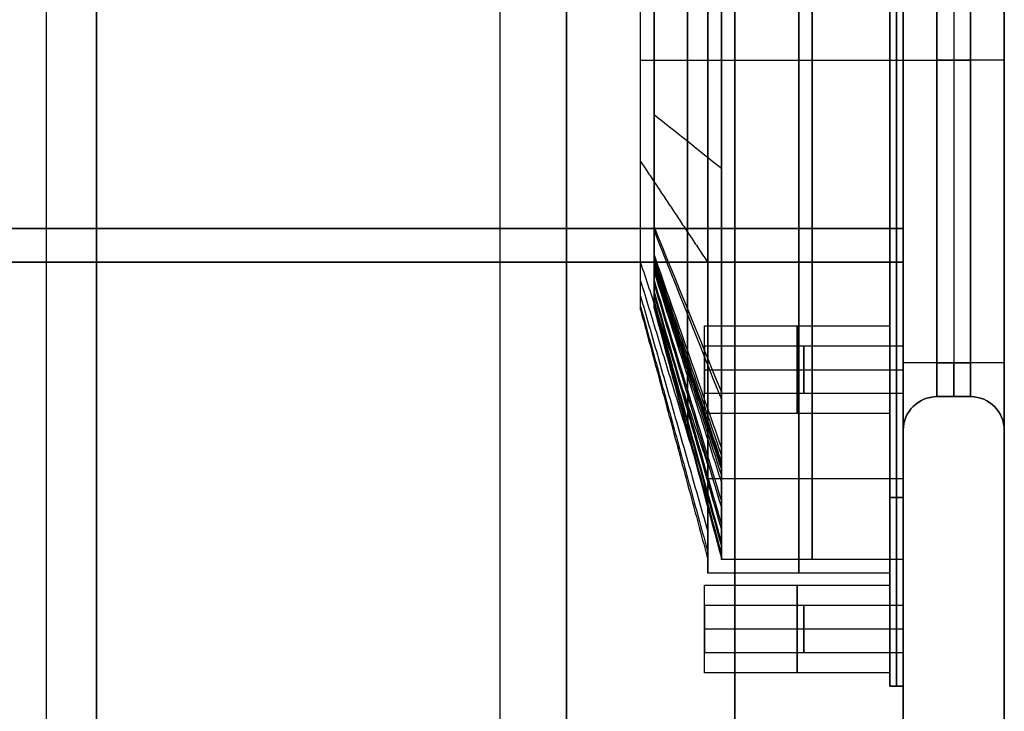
# Model space of a CAD drawing. Header units: millimetres. Extents: x -273 to 273, y -334 to 261.
# Tile 228 of 256: x 127 to 273, y -165 to -63. Entities that reach past the tile are written whole.
import ezdxf

# ---------------------------------------------------------------- set-up
doc = ezdxf.new("R2010")
doc.units = ezdxf.units.MM
doc.layers.add('Livello 01', color=7, linetype='Continuous')

# ---------------------------------------------------------------- blocks, each defined once
blk = doc.blocks.new('Maniglia')
at = {"layer": 'Livello 01', "color": 254, "true_color": 0xcad1ee}
for p, q in [((-65, 83, 1), (65, 83, 1)), ((0, 66.2), (0, 83)), ((0, 83), (0, 83, 2)), ((0, 64.2, 2), (0, 83, 2)), ((46, 81, -27.5), (46, 81)), ((46, 78, -27.5), (46, 81, -27.5)), ((46, 78, -27.5), (46, 78, 2)), ((42.5, 74.5, -27.5), (39.5, 74.5, -27.5)), ((52.5, 74.5, -27.5), (49.5, 74.5, -27.5)), ((46, 71, -27.5), (46, 71, 2)), ((46, 68, -27.5), (46, 71, -27.5)), ((46, 68, -27.5), (46, 68)), ((62.2, 66.2, -13.5), (-62.2, 66.2, -13.5)), ((0, 66.2, -27), (0, 66.2)), ((0, 64.2, -27), (0, 66.2, -27)), ((62.2, 64.2, -11.5), (-62.2, 64.2, -11.5)), ((0, 64.2, -25), (0, 64.2, 2)), ((0, 63.9, -25), (0, 64.2, -25)), ((93, -55, 1), (93, 55, 1)), ((74.2, -52.2, -11.5), (74.2, 52.2, -11.5)), ((76.2, -52.2, -13.5), (76.2, 52.2, -13.5)), ((84.5, 42, -27.5), (84.5, 42)), ((84.5, 39, -27.5), (84.5, 42, -27.5)), ((84.5, 39, -27.5), (84.5, 39, 2)), ((81, 35.5, -27.5), (78, 35.5, -27.5)), ((91, 35.5, -27.5), (88, 35.5, -27.5)), ((0, -32.1, -37), (0, 32.1, -37)), ((0, -31.8, -35), (0, 31.8, -35)), ((84.5, 32, -27.5), (84.5, 32, 2)), ((84.5, 29, -27.5), (84.5, 32, -27.5)), ((84.5, 29, -27.5), (84.5, 29)), ((37.1, 0, -37), (-37.1, 0, -37)), ((73.94, 0, -25), (74.2, 0, -25)), ((74.2, 0, 2), (93, 0, 2)), ((74.2, 0, -27), (76.2, 0, -27)), ((74.2, 0, 2), (74.2, 0, -25)), ((76.2, 0), (93, 0)), ((76.2, 0), (76.2, 0, -27)), ((93, 0), (93, 0, 2)), ((36.84, 0, -35), (-36.84, 0, -35)), ((84.5, -29, -27.5), (84.5, -29)), ((84.5, -32, -27.5), (84.5, -29, -27.5)), ((84.5, -32, -27.5), (84.5, -32, 2)), ((81, -35.5, -27.5), (78, -35.5, -27.5)), ((91, -35.5, -27.5), (88, -35.5, -27.5)), ((84.5, -39, -27.5), (84.5, -39, 2)), ((84.5, -42, -27.5), (84.5, -39, -27.5)), ((84.5, -42, -27.5), (84.5, -42)), ((-62.2, -64.2, -11.5), (62.2, -64.2, -11.5)), ((0, -64.2, -25), (0, -63.9, -25)), ((0, -83, 2), (0, -64.2, 2)), ((0, -66.2, -27), (0, -64.2, -27)), ((0, -64.2, -25), (0, -64.2, 2)), ((-62.2, -66.2, -13.5), (62.2, -66.2, -13.5)), ((0, -83), (0, -66.2)), ((0, -66.2, -27), (0, -66.2)), ((46, -68, -27.5), (46, -68)), ((46, -71, -27.5), (46, -68, -27.5)), ((46, -71, -27.5), (46, -71, 2)), ((42.5, -74.5, -27.5), (39.5, -74.5, -27.5)), ((52.5, -74.5, -27.5), (49.5, -74.5, -27.5)), ((46, -78, -27.5), (46, -78, 2)), ((46, -81, -27.5), (46, -78, -27.5)), ((46, -81, -27.5), (46, -81)), ((65, -83, 1), (-65, -83, 1)), ((0, -83), (0, -83, 2))]:
    blk.add_line(p, q, dxfattribs=at)
for centre, radius, start, end in [((65, 55), 28, 0, 90), ((46, 74.5, -27.5), 6.5, 0, 180), ((46, 74.5, -13.75), 6.5, 0, 180), ((46, 74.5, -27.5), 3.5, 0, 180), ((46, 74.5, -12.75), 3.5, 0, 180), ((46, 74.5, -13.75), 6.5, 180, 0), ((46, 74.5, -27.5), 3.5, 180, 0), ((46, 74.5, -12.75), 3.5, 180, 0), ((62.2, 52.2, -27), 14, 0, 90), ((62.2, 52.2, -13.5), 14, 0, 90), ((62.2, 52.2, -25), 12, 0, 90), ((62.2, 52.2, -11.5), 12, 0, 90), ((84.5, 35.5, -27.5), 6.5, 0, 180), ((84.5, 35.5, -13.75), 6.5, 0, 180), ((84.5, 35.5, -27.5), 3.5, 0, 180), ((84.5, 35.5, -12.75), 3.5, 0, 180), ((84.5, 35.5, -13.75), 6.5, 180, 0), ((84.5, 35.5, -27.5), 3.5, 180, 0), ((84.5, 35.5, -12.75), 3.5, 180, 0), ((30.1, 25.1, -37), 7, 360, 90), ((84.5, -35.5, -27.5), 6.5, 0, 180), ((84.5, -35.5, -13.75), 6.5, 0, 180), ((84.5, -35.5, -27.5), 3.5, 0, 180), ((84.5, -35.5, -12.75), 3.5, 0, 180), ((84.5, -35.5, -13.75), 6.5, 180, 0), ((84.5, -35.5, -27.5), 3.5, 180, 0), ((84.5, -35.5, -12.75), 3.5, 180, 0), ((62.2, -52.2, -27), 14, 270, 0), ((62.2, -52.2, -25), 12, 270, 0), ((62.2, -52.2, -13.5), 14, 270, 0), ((62.2, -52.2, -11.5), 12, 270, 0), ((65, -55), 28, 270, 0), ((46, -74.5, -27.5), 6.5, 0, 180), ((46, -74.5, -13.75), 6.5, 0, 180), ((46, -74.5, -27.5), 3.5, 0, 180), ((46, -74.5, -12.75), 3.5, 0, 180), ((46, -74.5, -13.75), 6.5, 180, 0), ((46, -74.5, -27.5), 3.5, 180, 0), ((46, -74.5, -12.75), 3.5, 180, 0)]:
    blk.add_arc(centre, radius, start, end, dxfattribs=at)
at = {"layer": 'Livello 01', "color": 254, "true_color": 0xcad1ee, "extrusion": (0, 0, -1)}
for centre, radius, start, end in [((-65, 55, -2), 28, 90, 180), ((-65, 55, -1), 28, 90, 180), ((-46, 74.5), 6.5, 0, 180), ((-46, 74.5, -2), 3.5, 0, 180), ((-46, 74.5, 27.5), 6.5, 180, 0), ((-46, 74.5), 6.5, 180, 0), ((-46, 74.5, -2), 3.5, 180, 0), ((-62.2, 52.2), 14, 90, 180), ((-62.2, 52.2, -2), 12, 90, 180), ((-84.5, 35.5), 6.5, 0, 180), ((-84.5, 35.5, -2), 3.5, 0, 180), ((-84.5, 35.5, 27.5), 6.5, 180, 0), ((-84.5, 35.5), 6.5, 180, 0), ((-84.5, 35.5, -2), 3.5, 180, 0), ((-30.1, -25.1, 37), 7, 180, 270), ((-84.5, -35.5), 6.5, 0, 180), ((-84.5, -35.5, -2), 3.5, 0, 180), ((-84.5, -35.5, 27.5), 6.5, 180, 0), ((-84.5, -35.5), 6.5, 180, 0), ((-84.5, -35.5, -2), 3.5, 180, 0), ((-62.2, -52.2), 14, 180, 270), ((-62.2, -52.2, -2), 12, 180, 270), ((-65, -55, -2), 28, 180, 270), ((-65, -55, -1), 28, 180, 270), ((-46, -74.5), 6.5, 0, 180), ((-46, -74.5, -2), 3.5, 0, 180), ((-46, -74.5, 27.5), 6.5, 180, 0), ((-46, -74.5), 6.5, 180, 0), ((-46, -74.5, -2), 3.5, 180, 0)]:
    blk.add_arc(centre, radius, start, end, dxfattribs=at)
at = {"layer": 'Livello 01', "color": 254, "true_color": 0xcad1ee}
for points, degree in [([(65, 83), (-65, 83)], 1), ([(65, 83, 2), (-65, 83, 2)], 1), ([(65, 83), (65, 83, 2)], 1), ([(39.5, 74.5, -27.5), (39.5, 74.5)], 1), ([(42.5, 74.5, 2), (42.5, 74.5, -27.5)], 1), ([(49.5, 74.5, -27.5), (49.5, 74.5, 2)], 1), ([(52.5, 74.5), (52.5, 74.5, -27.5)], 1), ([(-62.2, 66.2), (62.2, 66.2)], 1), ([(62.2, 66.2, -27), (-62.2, 66.2, -27)], 1), ([(62.2, 66.2), (62.2, 66.2, -27)], 1), ([(-62.2, 64.2, 2), (62.2, 64.2, 2)], 1), ([(62.2, 64.2, -25), (-62.2, 64.2, -25)], 1), ([(-60.2, 64.2, -27), (60.2, 64.2, -27)], 1), ([(0, 32.1, -37), (0, 64.2, -27)], 1), ([(8.07, 31.8, -35), (10.74, 42.5, -31.67), (13.4, 53.2, -28.33), (16.07, 63.9, -25)], 3), ([(15.05, 32.1, -37), (30.1, 64.2, -27)], 1), ([(24.77, 31.8, -35), (32.95, 42.5, -31.67), (41.13, 53.2, -28.33), (49.32, 63.9, -25)], 3), ([(28.94, 31.8, -35), (38.5, 42.5, -31.67), (48.07, 53.2, -28.33), (57.63, 63.9, -25)], 3), ([(29.99, 31.8, -35), (39.89, 42.5, -31.67), (49.8, 53.2, -28.33), (59.71, 63.9, -25)], 3), ([(30.1, 32.1, -37), (60.2, 64.2, -27)], 1), ([(30.25, 31.8, -35), (40.24, 42.5, -31.67), (50.23, 53.2, -28.33), (60.22, 63.9, -25)], 3), ([(30.31, 31.8, -35), (40.33, 42.5, -31.67), (50.34, 53.2, -28.33), (60.35, 63.9, -25)], 3), ([(30.38, 31.8, -35), (40.41, 42.5, -31.67), (50.45, 53.2, -28.33), (60.48, 63.9, -25)], 3), ([(30.49, 31.79, -35), (40.57, 42.49, -31.67), (50.64, 53.19, -28.33), (60.72, 63.89, -25)], 3), ([(30.94, 31.77, -35), (41.19, 42.46, -31.67), (51.44, 53.15, -28.33), (61.69, 63.84, -25)], 3), ([(32.76, 31.32, -35), (43.68, 41.85, -31.67), (54.59, 52.37, -28.33), (65.51, 62.9, -25)], 3), ([(32.78, 31.57, -37), (65.56, 63.13, -27)], 1), ([(60.2, 64.2, -27), (62.03, 64.2, -27), (65.7, 63.47, -27), (70.36, 60.36, -27), (73.47, 55.7, -27), (74.2, 52.03, -27), (74.2, 50.2, -27)], 3), ([(62.2, 64.2, 2), (62.2, 64.2, -25)], 1), ([(34.41, 30.33, -35), (45.92, 40.51, -31.67), (57.43, 50.68, -28.33), (68.94, 60.86, -25)], 3), ([(35.05, 30.05, -37), (70.1, 60.1, -27)], 1), ([(35.72, 28.9, -35), (47.69, 38.56, -31.67), (59.67, 48.23, -28.33), (71.64, 57.9, -25)], 3), ([(36.57, 27.78, -37), (73.13, 55.56, -27)], 1), ([(36.55, 27.15, -35), (48.82, 36.19, -31.67), (61.09, 45.24, -28.33), (73.35, 54.29, -25)], 3), ([(93, -55), (93, 55)], 1), ([(93, 55, 2), (93, 55)], 1), ([(93, -55, 2), (93, 55, 2)], 1), ([(74.2, 52.2, 2), (74.2, -52.2, 2)], 1), ([(74.2, 52.2, 2), (74.2, 52.2, -25)], 1), ([(74.2, -52.2, -25), (74.2, 52.2, -25)], 1), ([(76.2, 52.2), (76.2, -52.2)], 1), ([(76.2, 52.2), (76.2, 52.2, -27)], 1), ([(76.2, -52.2, -27), (76.2, 52.2, -27)], 1), ([(36.84, 25.27, -35), (49.2, 33.64, -31.67), (61.57, 42.01, -28.33), (73.94, 50.37, -25)], 3), ([(36.84, 25.21, -35), (49.2, 33.55, -31.67), (61.57, 41.9, -28.33), (73.94, 50.24, -25)], 3), ([(36.84, 25.14, -35), (49.2, 33.47, -31.67), (61.57, 41.79, -28.33), (73.94, 50.11, -25)], 3), ([(36.84, 25.01, -35), (49.2, 33.29, -31.67), (61.57, 41.57, -28.33), (73.94, 49.85, -25)], 3), ([(37.1, 25.1, -37), (74.2, 50.2, -27)], 1), ([(74.2, 50.2, -27), (74.2, -50.2, -27)], 1), ([(74.2, -50.2, -27), (74.2, -41.83, -27), (74.2, -25.1, -27), (74.2, 0, -27), (74.2, 25.1, -27), (74.2, 41.83, -27), (74.2, 50.2, -27)], 3), ([(36.84, 24.75, -35), (49.2, 32.95, -31.67), (61.57, 41.14, -28.33), (73.94, 49.34, -25)], 3), ([(36.84, 24.23, -35), (49.2, 32.25, -31.67), (61.57, 40.28, -28.33), (73.94, 48.3, -25)], 3), ([(36.84, 23.19, -35), (49.2, 30.87, -31.67), (61.57, 38.54, -28.33), (73.94, 46.22, -25)], 3), ([(36.84, 21.11, -35), (49.2, 28.09, -31.67), (61.57, 35.08, -28.33), (73.94, 42.07, -25)], 3), ([(78, 35.5, -27.5), (78, 35.5)], 1), ([(81, 35.5, 2), (81, 35.5, -27.5)], 1), ([(88, 35.5, -27.5), (88, 35.5, 2)], 1), ([(91, 35.5), (91, 35.5, -27.5)], 1), ([(36.84, 16.94, -35), (49.2, 22.55, -31.67), (61.57, 28.16, -28.33), (73.94, 33.77, -25)], 3), ([(30.1, 32.1, -37), (-30.1, 32.1, -37)], 1), ([(37.1, 25.1, -37), (37.1, -25.1, -37)], 1), ([(37.1, 12.55, -37), (74.2, 25.1, -27)], 1), ([(36.84, 8.61, -35), (49.2, 11.46, -31.67), (61.57, 14.31, -28.33), (73.94, 17.16, -25)], 3), ([(37.1, 0, -37), (74.2, 0, -27)], 1), ([(36.84, -8.05, -35), (49.2, -10.72, -31.67), (61.57, -13.38, -28.33), (73.94, -16.05, -25)], 3), ([(37.1, -12.55, -37), (74.2, -25.1, -27)], 1), ([(36.84, -24.72, -35), (49.2, -32.9, -31.67), (61.57, -41.08, -28.33), (73.94, -49.26, -25)], 3), ([(36.82, -25.71, -35), (49.18, -34.24, -31.67), (61.54, -42.76, -28.33), (73.9, -51.29, -25)], 3), ([(36.83, -25.36, -35), (49.2, -33.75, -31.67), (61.57, -42.15, -28.33), (73.93, -50.55, -25)], 3), ([(36.83, -25.47, -35), (49.2, -33.91, -31.67), (61.56, -42.36, -28.33), (73.93, -50.8, -25)], 3), ([(36.84, -25.24, -35), (49.2, -33.59, -31.67), (61.57, -41.95, -28.33), (73.94, -50.3, -25)], 3), ([(37.1, -25.1, -37), (74.2, -50.2, -27)], 1), ([(36.68, -26.65, -35), (49, -35.52, -31.67), (61.31, -44.39, -28.33), (73.62, -53.25, -25)], 3), ([(36, -28.45, -35), (48.06, -37.96, -31.67), (60.13, -47.47, -28.33), (72.2, -56.98, -25)], 3), ([(36.57, -27.78, -37), (73.13, -55.56, -27)], 1), ([(34.81, -29.99, -35), (46.45, -40.04, -31.67), (58.1, -50.09, -28.33), (69.74, -60.15, -25)], 3), ([(35.05, -30.05, -37), (70.1, -60.1, -27)], 1), ([(30.1, -32.1, -37), (-30.1, -32.1, -37)], 1), ([(0, -32.1, -37), (0, -64.2, -27)], 1), ([(15.05, -32.1, -37), (30.1, -64.2, -27)], 1), ([(25.33, -31.8, -35), (33.69, -42.5, -31.67), (42.06, -53.2, -28.33), (50.43, -63.9, -25)], 3), ([(29.5, -31.8, -35), (39.25, -42.5, -31.67), (48.99, -53.2, -28.33), (58.74, -63.9, -25)], 3), ([(30.02, -31.8, -35), (39.94, -42.5, -31.67), (49.86, -53.2, -28.33), (59.78, -63.9, -25)], 3), ([(30.1, -32.1, -37), (60.2, -64.2, -27)], 1), ([(30.29, -31.8, -35), (40.29, -42.5, -31.67), (50.29, -53.2, -28.33), (60.3, -63.9, -25)], 3), ([(30.35, -31.8, -35), (40.38, -42.5, -31.67), (50.4, -53.2, -28.33), (60.43, -63.9, -25)], 3), ([(30.41, -31.8, -35), (40.46, -42.5, -31.67), (50.5, -53.2, -28.33), (60.55, -63.9, -25)], 3), ([(30.52, -31.79, -35), (40.61, -42.49, -31.67), (50.7, -53.19, -28.33), (60.79, -63.89, -25)], 3), ([(31.43, -31.7, -35), (41.86, -42.37, -31.67), (52.29, -53.03, -28.33), (62.73, -63.7, -25)], 3), ([(32.78, -31.57, -37), (65.56, -63.13, -27)], 1), ([(33.22, -31.11, -35), (44.31, -41.56, -31.67), (55.4, -52.01, -28.33), (66.48, -62.46, -25)], 3), ([(78, -35.5, -27.5), (78, -35.5)], 1), ([(81, -35.5, 2), (81, -35.5, -27.5)], 1), ([(88, -35.5, -27.5), (88, -35.5, 2)], 1), ([(91, -35.5), (91, -35.5, -27.5)], 1), ([(74.2, -50.2, -27), (74.2, -52.03, -27), (73.47, -55.7, -27), (70.36, -60.36, -27), (65.7, -63.47, -27), (62.03, -64.2, -27), (60.2, -64.2, -27)], 3), ([(74.2, -52.2, 2), (74.2, -52.2, -25)], 1), ([(76.2, -52.2), (76.2, -52.2, -27)], 1), ([(93, -55), (93, -55, 2)], 1), ([(62.2, -64.2, 2), (-62.2, -64.2, 2)], 1), ([(-62.2, -64.2, -25), (62.2, -64.2, -25)], 1), ([(60.2, -64.2, -27), (-60.2, -64.2, -27)], 1), ([(62.2, -64.2, 2), (62.2, -64.2, -25)], 1), ([(62.2, -66.2), (-62.2, -66.2)], 1), ([(-62.2, -66.2, -27), (62.2, -66.2, -27)], 1), ([(62.2, -66.2), (62.2, -66.2, -27)], 1), ([(39.5, -74.5, -27.5), (39.5, -74.5)], 1), ([(42.5, -74.5, 2), (42.5, -74.5, -27.5)], 1), ([(49.5, -74.5, -27.5), (49.5, -74.5, 2)], 1), ([(52.5, -74.5), (52.5, -74.5, -27.5)], 1), ([(-65, -83), (65, -83)], 1), ([(-65, -83, 2), (65, -83, 2)], 1), ([(65, -83, 2), (65, -83)], 1)]:
    blk.add_open_spline(points, degree=degree, dxfattribs=at)
for points, knots in [([(60.2, 64.2, -27), (50.17, 64.2, -27), (30.1, 64.2, -27), (0, 64.2, -27), (-30.1, 64.2, -27), (-50.17, 64.2, -27), (-62.03, 64.2, -27), (-65.7, 63.47, -27), (-70.36, 60.36, -27), (-73.47, 55.7, -27), (-74.2, 52.03, -27), (-74.2, 50.2, -27)], [22.160664, 22.160664, 22.160664, 22.160664, 52.492686, 82.824708, 113.15673, 143.488751, 143.488751, 149.028917, 154.569083, 160.10925, 165.649416, 165.649416, 165.649416, 165.649416]), ([(-73.94, -50.37, -25), (-73.94, -28.19, -25), (-73.94, 5.09, -25), (-73.94, 38.53, -25), (-73.94, 49.8, -25), (-73.94, 50.15, -25), (-73.94, 50.32, -25), (-73.93, 50.84, -25), (-73.91, 51.18, -25), (-73.83, 52.21, -25), (-73.71, 52.89, -25), (-73.39, 54.22, -25), (-73.17, 54.89, -25), (-72.64, 56.17, -25), (-72.32, 56.79, -25), (-71.78, 57.68, -25), (-71.59, 57.97, -25), (-71.18, 58.54, -25), (-70.97, 58.81, -25), (-70.3, 59.61, -25), (-69.82, 60.1, -25), (-68.78, 61, -25), (-68.23, 61.42, -25), (-67.06, 62.17, -25), (-66.45, 62.49, -25), (-65.19, 63.04, -25), (-64.54, 63.27, -25), (-63.54, 63.54, -25), (-63.2, 63.61, -25), (-62.52, 63.74, -25), (-62.18, 63.79, -25), (-61.5, 63.86, -25), (-61.15, 63.88, -25), (-60.64, 63.9, -25), (-60.47, 63.9, -25), (-60.13, 63.9, -25), (-59.28, 63.9, -25), (-55.69, 63.9, -25), (-30.43, 63.9, -25), (5.08, 63.9, -25), (40.59, 63.9, -25), (54.93, 63.9, -25), (58.69, 63.9, -25), (59.71, 63.9, -25), (60.39, 63.9, -25), (60.74, 63.9, -25), (61.76, 63.85, -25), (62.44, 63.76, -25), (63.45, 63.56, -25), (63.79, 63.48, -25), (64.45, 63.29, -25), (64.77, 63.18, -25), (65.73, 62.82, -25), (66.35, 62.54, -25), (67.25, 62.04, -25), (67.55, 61.86, -25), (68.13, 61.48, -25), (68.41, 61.28, -25), (69.23, 60.64, -25), (69.73, 60.18, -25), (70.67, 59.19, -25), (71.1, 58.66, -25), (71.89, 57.54, -25), (72.24, 56.94, -25), (72.85, 55.72, -25), (73.1, 55.09, -25), (73.41, 54.11, -25), (73.5, 53.78, -25), (73.66, 53.11, -25), (73.72, 52.77, -25), (73.88, 51.75, -25), (73.94, 51.06, -25), (73.94, 50.37, -25)], [0, 0, 0, 0, 66.018027, 99.027041, 99.542807, 99.542807, 100.058573, 100.058573, 101.090104, 101.090104, 103.153168, 103.153168, 105.216231, 105.216231, 107.279294, 107.279294, 108.310826, 108.310826, 109.342358, 109.342358, 111.405421, 111.405421, 113.468484, 113.468484, 115.531548, 115.531548, 117.594611, 117.594611, 118.626143, 118.626143, 119.657674, 119.657674, 120.689206, 120.689206, 121.204972, 121.204972, 121.720738, 123.783801, 132.036054, 198.054082, 231.063095, 239.315349, 241.378412, 242.409944, 242.409944, 243.441475, 243.441475, 245.504539, 245.504539, 246.53607, 246.53607, 247.567602, 247.567602, 249.630665, 249.630665, 250.662197, 250.662197, 251.693729, 251.693729, 253.756792, 253.756792, 255.819855, 255.819855, 257.882919, 257.882919, 259.945982, 259.945982, 260.977514, 260.977514, 262.009046, 262.009046, 264.072109, 264.072109, 264.072109, 264.072109]), ([(73.94, 50.37, -25), (73.94, 28.5, -25), (73.94, -4.31, -25), (73.94, -37.8, -25), (73.94, -49.42, -25), (73.94, -50.28, -25), (73.94, -50.45, -25), (73.93, -50.79, -25), (73.92, -50.96, -25), (73.89, -51.47, -25), (73.86, -51.8, -25), (73.73, -52.81, -25), (73.59, -53.47, -25), (73.3, -54.45, -25), (73.19, -54.78, -25), (72.95, -55.42, -25), (72.82, -55.74, -25), (72.39, -56.67, -25), (72.05, -57.27, -25), (71.3, -58.41, -25), (70.87, -58.95, -25), (69.96, -59.96, -25), (69.47, -60.43, -25), (68.68, -61.07, -25), (68.41, -61.28, -25), (67.85, -61.67, -25), (67.56, -61.85, -25), (66.09, -62.72, -25), (64.83, -63.23, -25), (63.41, -63.56, -25), (63.33, -63.58, -25), (63.16, -63.62, -25), (62.9, -63.67, -25), (62.64, -63.72, -25), (62.12, -63.8, -25), (61.78, -63.83, -25), (61.09, -63.89, -25), (60.74, -63.9, -25), (60.05, -63.9, -25), (56.94, -63.9, -25), (31.72, -63.9, -25), (-4.2, -63.9, -25), (-40.13, -63.9, -25), (-54.64, -63.9, -25), (-58.44, -63.9, -25), (-59.48, -63.9, -25), (-60.17, -63.9, -25), (-60.51, -63.9, -25), (-61.55, -63.87, -25), (-62.23, -63.79, -25), (-63.26, -63.6, -25), (-63.6, -63.52, -25), (-64.27, -63.34, -25), (-64.6, -63.24, -25), (-65.58, -62.89, -25), (-66.21, -62.61, -25), (-67.13, -62.11, -25), (-67.43, -61.93, -25), (-68.02, -61.55, -25), (-68.3, -61.35, -25), (-68.86, -60.93, -25), (-69.13, -60.71, -25), (-69.65, -60.24, -25), (-69.9, -60, -25), (-70.61, -59.26, -25), (-71.05, -58.73, -25), (-71.65, -57.88, -25), (-71.85, -57.58, -25), (-72.2, -56.98, -25), (-72.37, -56.68, -25), (-72.83, -55.75, -25), (-73.09, -55.11, -25), (-73.51, -53.79, -25), (-73.67, -53.11, -25), (-73.88, -51.74, -25), (-73.94, -51.06, -25), (-73.94, -50.37, -25)], [0, 0, 0, 0, 66.020147, 99.030221, 101.093351, 101.093351, 101.609133, 101.609133, 102.124916, 102.124916, 103.15648, 103.15648, 105.21961, 105.21961, 106.251175, 106.251175, 107.28274, 107.28274, 109.345869, 109.345869, 111.408999, 111.408999, 113.472128, 113.472128, 114.503693, 114.503693, 115.535258, 115.535258, 119.661517, 119.661517, 119.919408, 119.919408, 120.1773, 120.693082, 120.693082, 121.724647, 121.724647, 122.756212, 122.756212, 123.787776, 132.040295, 198.060442, 231.070516, 239.323035, 241.386164, 242.417729, 242.417729, 243.449294, 243.449294, 245.512423, 245.512423, 246.543988, 246.543988, 247.575553, 247.575553, 249.638683, 249.638683, 250.670247, 250.670247, 251.701812, 251.701812, 252.733377, 252.733377, 253.764942, 253.764942, 255.828071, 255.828071, 256.859636, 256.859636, 257.891201, 257.891201, 259.954331, 259.954331, 262.01746, 262.01746, 264.08059, 264.08059, 264.08059, 264.08059]), ([(55.31, 37.78, -30.02), (55.35, 38.76, -30.01), (55.22, 39.76, -30.01), (54.95, 40.71, -30), (54.67, 41.67, -30), (54.25, 42.58, -30), (53.7, 43.41, -30), (53.14, 44.24, -29.99), (52.46, 44.98, -30), (51.69, 45.61, -30), (50.91, 46.23, -30), (50.04, 46.74, -30), (49.12, 47.09, -30.01), (48.19, 47.45, -30.01), (47.21, 47.66, -30.02), (46.23, 47.71, -30.03), (45.98, 47.73, -30.03), (45.74, 47.73, -30.03), (45.49, 47.72, -30.04), (45.43, 47.72, -30.04), (45.37, 47.72, -30.04), (45.31, 47.72, -30.04), (45.28, 47.71, -30.04), (45.24, 47.72, -30.04), (45.21, 47.72, -30.04), (45.18, 47.72, -30.04), (45.15, 47.72, -30.04), (45.12, 47.72, -30.04), (44.99, 47.72, -30.04), (44.86, 47.72, -30.04), (44.73, 47.72, -30.04), (44.21, 47.72, -30.04), (43.69, 47.72, -30.04), (43.17, 47.72, -30.04), (41.09, 47.72, -30.04), (39.02, 47.72, -30.04), (36.94, 47.72, -30.04), (28.64, 47.72, -30.04), (20.34, 47.72, -30.04), (12.04, 47.72, -30.04), (-4.57, 47.72, -30.04), (-21.17, 47.72, -30.04), (-37.78, 47.72, -30.04), (-39.85, 47.72, -30.04), (-41.93, 47.72, -30.04), (-44, 47.72, -30.04), (-44.26, 47.72, -30.04), (-44.52, 47.72, -30.04), (-44.78, 47.72, -30.04), (-44.91, 47.72, -30.04), (-45.04, 47.72, -30.04), (-45.17, 47.72, -30.04), (-45.2, 47.72, -30.04), (-45.23, 47.72, -30.04), (-45.27, 47.72, -30.04), (-45.3, 47.72, -30.04), (-45.33, 47.72, -30.04), (-45.36, 47.72, -30.04), (-45.42, 47.72, -30.04), (-45.48, 47.72, -30.04), (-45.54, 47.72, -30.04), (-46.03, 47.74, -30.03), (-46.53, 47.71, -30.02), (-47.02, 47.64, -30.02), (-47.99, 47.5, -30.01), (-48.95, 47.21, -30.01), (-49.85, 46.77, -30), (-50.74, 46.34, -30), (-51.57, 45.77, -30), (-52.29, 45.08, -30), (-53.01, 44.4, -29.99), (-53.63, 43.6, -30), (-54.11, 42.73, -30), (-54.59, 41.86, -30), (-54.94, 40.91, -30), (-55.13, 39.94, -30), (-55.23, 39.45, -30.01), (-55.29, 38.96, -30.01), (-55.31, 38.46, -30.01), (-55.32, 38.34, -30.01), (-55.32, 38.22, -30.02), (-55.32, 38.09, -30.02), (-55.32, 38.03, -30.02), (-55.32, 37.97, -30.02), (-55.32, 37.91, -30.02), (-55.32, 37.85, -30.02), (-55.31, 37.79, -30.02), (-55.31, 37.72, -30.02), (-55.31, 37.46, -30.02), (-55.31, 37.2, -30.02), (-55.31, 36.94, -30.02), (-55.31, 28.64, -30.02), (-55.31, 20.34, -30.02), (-55.31, 12.04, -30.02), (-55.31, 3.73, -30.02), (-55.31, -4.57, -30.02), (-55.31, -12.87, -30.02), (-55.31, -17.02, -30.02), (-55.31, -21.17, -30.02), (-55.31, -25.32, -30.02), (-55.31, -27.4, -30.02), (-55.31, -29.47, -30.02), (-55.31, -31.55, -30.02), (-55.31, -32.59, -30.02), (-55.31, -33.62, -30.02), (-55.31, -34.66, -30.02), (-55.31, -35.18, -30.02), (-55.31, -35.7, -30.02), (-55.31, -36.22, -30.02), (-55.31, -36.48, -30.02), (-55.31, -36.74, -30.02), (-55.31, -37, -30.02), (-55.31, -37.13, -30.02), (-55.31, -37.26, -30.02), (-55.31, -37.39, -30.02), (-55.31, -37.45, -30.02), (-55.31, -37.52, -30.02), (-55.31, -37.58, -30.02), (-55.31, -37.61, -30.02), (-55.31, -37.65, -30.02), (-55.31, -37.68, -30.02), (-55.31, -37.71, -30.02), (-55.31, -37.74, -30.02), (-55.31, -37.78, -30.02)], [0, 0, 0, 0, 4.137425, 4.137425, 4.137425, 8.27485, 8.27485, 8.27485, 12.412276, 12.412276, 12.412276, 16.549701, 16.549701, 16.549701, 20.687126, 20.687126, 20.687126, 21.721482, 21.721482, 21.721482, 21.980071, 21.980071, 21.980071, 22.109366, 22.109366, 22.109366, 22.23866, 22.23866, 22.23866, 22.755838, 22.755838, 22.755838, 24.824551, 24.824551, 24.824551, 33.099401, 33.099401, 33.099401, 66.198803, 66.198803, 66.198803, 132.397606, 132.397606, 132.397606, 140.672456, 140.672456, 140.672456, 141.706812, 141.706812, 141.706812, 142.223991, 142.223991, 142.223991, 142.353285, 142.353285, 142.353285, 142.48258, 142.48258, 142.48258, 142.741169, 142.741169, 142.741169, 144.809881, 144.809881, 144.809881, 148.947306, 148.947306, 148.947306, 153.084732, 153.084732, 153.084732, 157.222157, 157.222157, 157.222157, 161.359582, 161.359582, 161.359582, 163.428295, 163.428295, 163.428295, 163.945473, 163.945473, 163.945473, 164.204062, 164.204062, 164.204062, 164.462651, 164.462651, 164.462651, 165.497007, 165.497007, 165.497007, 198.596409, 198.596409, 198.596409, 231.69581, 231.69581, 231.69581, 248.245511, 248.245511, 248.245511, 256.520361, 256.520361, 256.520361, 260.657786, 260.657786, 260.657786, 262.726499, 262.726499, 262.726499, 263.760855, 263.760855, 263.760855, 264.278033, 264.278033, 264.278033, 264.536622, 264.536622, 264.536622, 264.665917, 264.665917, 264.665917, 264.795212, 264.795212, 264.795212, 264.795212]), ([(-55.31, -37.78, -30.02), (-55.35, -38.76, -30.01), (-55.22, -39.76, -30.01), (-54.95, -40.71, -30), (-54.67, -41.67, -30), (-54.25, -42.58, -30), (-53.7, -43.41, -30), (-53.14, -44.24, -29.99), (-52.46, -44.98, -30), (-51.69, -45.61, -30), (-50.91, -46.23, -30), (-50.04, -46.74, -30), (-49.12, -47.09, -30.01), (-48.19, -47.45, -30.01), (-47.21, -47.66, -30.02), (-46.23, -47.71, -30.03), (-45.98, -47.73, -30.03), (-45.74, -47.73, -30.03), (-45.49, -47.72, -30.04), (-45.43, -47.72, -30.04), (-45.37, -47.72, -30.04), (-45.31, -47.72, -30.04), (-45.28, -47.71, -30.04), (-45.24, -47.72, -30.04), (-45.21, -47.72, -30.04), (-45.18, -47.72, -30.04), (-45.15, -47.72, -30.04), (-45.12, -47.72, -30.04), (-44.99, -47.72, -30.04), (-44.86, -47.72, -30.04), (-44.73, -47.72, -30.04), (-44.21, -47.72, -30.04), (-43.69, -47.72, -30.04), (-43.17, -47.72, -30.04), (-41.09, -47.72, -30.04), (-39.02, -47.72, -30.04), (-36.94, -47.72, -30.04), (-28.64, -47.72, -30.04), (-20.34, -47.72, -30.04), (-12.04, -47.72, -30.04), (4.57, -47.72, -30.04), (21.17, -47.72, -30.04), (37.78, -47.72, -30.04), (39.85, -47.72, -30.04), (41.93, -47.72, -30.04), (44, -47.72, -30.04), (44.26, -47.72, -30.04), (44.52, -47.72, -30.04), (44.78, -47.72, -30.04), (44.91, -47.72, -30.04), (45.04, -47.72, -30.04), (45.17, -47.72, -30.04), (45.2, -47.72, -30.04), (45.23, -47.72, -30.04), (45.27, -47.72, -30.04), (45.3, -47.72, -30.04), (45.33, -47.72, -30.04), (45.36, -47.72, -30.04), (45.42, -47.72, -30.04), (45.48, -47.72, -30.04), (45.54, -47.72, -30.04), (46.03, -47.74, -30.03), (46.53, -47.71, -30.02), (47.02, -47.64, -30.02), (47.99, -47.5, -30.01), (48.95, -47.21, -30.01), (49.85, -46.77, -30), (50.74, -46.34, -30), (51.57, -45.77, -30), (52.29, -45.08, -30), (53.01, -44.4, -29.99), (53.63, -43.6, -30), (54.11, -42.73, -30), (54.59, -41.86, -30), (54.94, -40.91, -30), (55.13, -39.94, -30), (55.23, -39.45, -30.01), (55.29, -38.96, -30.01), (55.31, -38.46, -30.01), (55.32, -38.34, -30.01), (55.32, -38.22, -30.02), (55.32, -38.09, -30.02), (55.32, -38.03, -30.02), (55.32, -37.97, -30.02), (55.32, -37.91, -30.02), (55.32, -37.85, -30.02), (55.31, -37.79, -30.02), (55.31, -37.72, -30.02), (55.31, -37.46, -30.02), (55.31, -37.2, -30.02), (55.31, -36.94, -30.02), (55.31, -28.64, -30.02), (55.31, -20.34, -30.02), (55.31, -12.04, -30.02), (55.31, -3.73, -30.02), (55.31, 4.57, -30.02), (55.31, 12.87, -30.02), (55.31, 17.02, -30.02), (55.31, 21.17, -30.02), (55.31, 25.32, -30.02), (55.31, 27.4, -30.02), (55.31, 29.47, -30.02), (55.31, 31.55, -30.02), (55.31, 32.59, -30.02), (55.31, 33.62, -30.02), (55.31, 34.66, -30.02), (55.31, 35.18, -30.02), (55.31, 35.7, -30.02), (55.31, 36.22, -30.02), (55.31, 36.48, -30.02), (55.31, 36.74, -30.02), (55.31, 37, -30.02), (55.31, 37.13, -30.02), (55.31, 37.26, -30.02), (55.31, 37.39, -30.02), (55.31, 37.45, -30.02), (55.31, 37.52, -30.02), (55.31, 37.58, -30.02), (55.31, 37.61, -30.02), (55.31, 37.65, -30.02), (55.31, 37.68, -30.02), (55.31, 37.71, -30.02), (55.31, 37.74, -30.02), (55.31, 37.78, -30.02)], [0, 0, 0, 0, 4.137425, 4.137425, 4.137425, 8.27485, 8.27485, 8.27485, 12.412276, 12.412276, 12.412276, 16.549701, 16.549701, 16.549701, 20.687126, 20.687126, 20.687126, 21.721482, 21.721482, 21.721482, 21.980071, 21.980071, 21.980071, 22.109366, 22.109366, 22.109366, 22.23866, 22.23866, 22.23866, 22.755838, 22.755838, 22.755838, 24.824551, 24.824551, 24.824551, 33.099401, 33.099401, 33.099401, 66.198803, 66.198803, 66.198803, 132.397606, 132.397606, 132.397606, 140.672456, 140.672456, 140.672456, 141.706812, 141.706812, 141.706812, 142.223991, 142.223991, 142.223991, 142.353285, 142.353285, 142.353285, 142.48258, 142.48258, 142.48258, 142.741169, 142.741169, 142.741169, 144.809881, 144.809881, 144.809881, 148.947306, 148.947306, 148.947306, 153.084732, 153.084732, 153.084732, 157.222157, 157.222157, 157.222157, 161.359582, 161.359582, 161.359582, 163.428295, 163.428295, 163.428295, 163.945473, 163.945473, 163.945473, 164.204062, 164.204062, 164.204062, 164.462651, 164.462651, 164.462651, 165.497007, 165.497007, 165.497007, 198.596409, 198.596409, 198.596409, 231.69581, 231.69581, 231.69581, 248.245511, 248.245511, 248.245511, 256.520361, 256.520361, 256.520361, 260.657786, 260.657786, 260.657786, 262.726499, 262.726499, 262.726499, 263.760855, 263.760855, 263.760855, 264.278033, 264.278033, 264.278033, 264.536622, 264.536622, 264.536622, 264.665917, 264.665917, 264.665917, 264.795212, 264.795212, 264.795212, 264.795212]), ([(-36.84, -25.27, -35), (-36.84, -14.31, -35), (-36.84, 2.14, -35), (-36.84, 18.93, -35), (-36.84, 24.75, -35), (-36.84, 25.26, -35), (-36.84, 25.43, -35), (-36.82, 25.78, -35), (-36.8, 25.95, -35), (-36.73, 26.46, -35), (-36.66, 26.8, -35), (-36.46, 27.47, -35), (-36.33, 27.79, -35), (-36.03, 28.42, -35), (-35.85, 28.72, -35), (-35.45, 29.29, -35), (-35.23, 29.56, -35), (-34.74, 30.06, -35), (-34.48, 30.29, -35), (-33.92, 30.71, -35), (-33.63, 30.9, -35), (-33.01, 31.22, -35), (-32.69, 31.36, -35), (-32.03, 31.58, -35), (-31.69, 31.66, -35), (-31.18, 31.74, -35), (-31.01, 31.76, -35), (-30.67, 31.79, -35), (-30.5, 31.8, -35), (-29.98, 31.8, -35), (-28.27, 31.8, -35), (-15.61, 31.8, -35), (2.19, 31.8, -35), (19.98, 31.8, -35), (27.51, 31.8, -35), (29.56, 31.8, -35), (30.42, 31.8, -35), (30.59, 31.79, -35), (30.93, 31.77, -35), (31.1, 31.75, -35), (31.61, 31.68, -35), (31.95, 31.6, -35), (32.6, 31.39, -35), (32.92, 31.26, -35), (33.53, 30.95, -35), (33.83, 30.77, -35), (34.66, 30.17, -35), (35.16, 29.67, -35), (35.77, 28.85, -35), (35.95, 28.56, -35), (36.26, 27.94, -35), (36.4, 27.62, -35), (36.61, 26.98, -35), (36.69, 26.64, -35), (36.81, 25.97, -35), (36.84, 25.62, -35), (36.84, 25.27, -35)], [-131.675231, -131.675231, -131.675231, -131.675231, -98.756424, -82.29702, -81.268307, -81.268307, -80.75395, -80.75395, -80.239594, -80.239594, -79.210881, -79.210881, -78.182169, -78.182169, -77.153456, -77.153456, -76.124743, -76.124743, -75.09603, -75.09603, -74.067318, -74.067318, -73.038605, -73.038605, -72.009892, -72.009892, -71.495536, -71.495536, -70.981179, -70.981179, -69.952467, -65.837616, -32.918808, -16.459404, -12.344553, -10.287127, -10.287127, -9.772771, -9.772771, -9.258415, -9.258415, -8.229702, -8.229702, -7.200989, -7.200989, -6.172276, -6.172276, -4.114851, -4.114851, -3.086138, -3.086138, -2.057425, -2.057425, -1.028713, -1.028713, 0, 0, 0, 0]), ([(-36.84, -25.27, -35), (-36.84, -25.61, -35), (-36.81, -25.95, -35), (-36.7, -26.61, -35), (-36.62, -26.94, -35), (-36.42, -27.58, -35), (-36.29, -27.89, -35), (-35.99, -28.49, -35), (-35.64, -29.06, -35), (-35.21, -29.58, -35), (-34.74, -30.06, -35), (-34.49, -30.29, -35), (-33.95, -30.69, -35), (-33.66, -30.87, -35), (-33.07, -31.19, -35), (-32.76, -31.33, -35), (-32.13, -31.55, -35), (-31.81, -31.63, -35), (-31.14, -31.76, -35), (-30.81, -31.79, -35), (-30.31, -31.8, -35), (-30.14, -31.8, -35), (-29.81, -31.8, -35), (-29.3, -31.8, -35), (-28.8, -31.8, -35), (-28.3, -31.8, -35), (-28.13, -31.8, -35), (-27.78, -31.8, -35), (-27.26, -31.8, -35), (-26.06, -31.8, -35), (-19.51, -31.8, -35), (-2.27, -31.8, -35), (15.65, -31.8, -35), (28.24, -31.8, -35), (29.79, -31.8, -35), (30.13, -31.8, -35), (30.31, -31.8, -35), (30.82, -31.79, -35), (31.17, -31.75, -35), (31.84, -31.63, -35), (32.17, -31.54, -35), (32.82, -31.31, -35), (33.13, -31.16, -35), (33.74, -30.83, -35), (34.02, -30.64, -35), (34.56, -30.22, -35), (34.82, -29.99, -35), (35.29, -29.49, -35), (35.51, -29.22, -35), (35.89, -28.65, -35), (36.07, -28.35, -35), (36.36, -27.73, -35), (36.48, -27.41, -35), (36.67, -26.75, -35), (36.74, -26.41, -35), (36.81, -25.9, -35), (36.82, -25.73, -35), (36.84, -25.38, -35), (36.84, -25.21, -35), (36.84, -24.7, -35), (36.84, -18.88, -35), (36.84, -2.11, -35), (36.84, 14.32, -35), (36.84, 25.27, -35)], [0, 0, 0, 0, 1.028686, 1.028686, 2.057372, 2.057372, 3.086057, 3.086057, 4.114743, 5.143429, 5.143429, 6.172115, 6.172115, 7.2008, 7.2008, 8.229486, 8.229486, 9.258172, 9.258172, 10.286858, 10.286858, 10.8012, 10.8012, 11.315543, 12.344229, 12.344229, 12.858572, 12.858572, 13.372915, 14.401601, 16.458972, 32.917944, 65.835888, 69.950631, 70.464974, 70.464974, 70.979317, 70.979317, 72.008003, 72.008003, 73.036688, 73.036688, 74.065374, 74.065374, 75.09406, 75.09406, 76.122746, 76.122746, 77.151432, 77.151432, 78.180117, 78.180117, 79.208803, 79.208803, 80.237489, 80.237489, 80.751832, 80.751832, 81.266175, 81.266175, 82.29486, 98.753832, 131.671776, 131.671776, 131.671776, 131.671776])]:
    blk.add_open_spline(points, degree=3, knots=knots, dxfattribs=at)

msp = doc.modelspace()

# ---------------------------------------------------------------- linework, layer by layer
at = {"layer": 'Livello 01', "color": 254, "true_color": 0xcad1ee}
for p, q in [((197.88, 241.35, 18.35), (197.88, -291.65, 18.35)), ((207.75, -291.65, -349.15), (207.75, 241.35, -349.15)), ((207.75, -291.65, -123.15), (207.75, 241.35, -123.15)), ((232.75, -291.65, -341.65), (232.75, 241.35, -341.65)), ((232.75, 241.35, -356.65), (232.75, -291.65, -356.65)), ((232.75, -291.65, -115.65), (232.75, 241.35, -115.65)), ((232.75, 241.35, -130.65), (232.75, -291.65, -130.65)), ((257.75, 241.35, -48.65), (257.75, -291.65, -48.65)), ((130.5, 191.35, -31.65), (130.5, -291.65, -31.65)), ((265.25, -23.65, -200.65), (265.25, -113.65, -200.65)), ((265.25, -23.65, -280.65), (265.25, -113.65, -280.65)), ((267.75, -68.65, -200.65), (262.75, -68.65, -200.65)), ((262.75, -68.65, -280.65), (267.75, -68.65, -280.65)), ((-257.75, -93.65, -497.15), (257.75, -93.65, -497.15)), ((262.75, -118.65, -240.65), (267.75, -118.65, -240.65)), ((265.25, -118.65, -275.65), (265.25, -118.65, -205.65)), ((257.75, -123.65, -236.15), (257.75, -291.65, -236.15)), ((272.75, -123.65, -266.65), (272.75, -328.65, -266.65))]:
    msp.add_line(p, q, dxfattribs=at)
at = {"layer": 'Livello 01', "color": 254, "true_color": 0xcad1ee, "extrusion": (0, 1, 0)}
for centre, start, end in [((-262.75, -285.65, -68.65), 0, 90), ((-267.75, -195.65, -68.65), 180, 270), ((-262.75, -195.65, -113.65), 270, 0), ((-267.75, -195.65, -113.65), 180, 270)]:
    msp.add_arc(centre, 5, start, end, dxfattribs=at)
at = {"layer": 'Livello 01', "color": 254, "true_color": 0xcad1ee, "extrusion": (0, -1, 0)}
for centre, start, end in [((262.75, -195.65, 68.65), 180, 270), ((267.75, -285.65, 68.65), 0, 90), ((262.75, -285.65, 113.65), 90, 180), ((267.75, -285.65, 113.65), 0, 90)]:
    msp.add_arc(centre, 5, start, end, dxfattribs=at)
at = {"layer": 'Livello 01', "color": 254, "true_color": 0xcad1ee, "extrusion": (-1, 0, 0)}
for centre, radius, start, end in [((98.65, -499.65, -257.75), 5, 180, 270), ((98.65, -494.65, -257.75), 5, 90, 180), ((113.65, -275.65, -257.75), 10, 270, 0), ((113.65, -205.65, -257.75), 10, 0, 90), ((113.65, -275.65, -265.25), 5, 270, 0), ((113.65, -205.65, -265.25), 5, 0, 90), ((113.65, -275.65, -267.75), 5, 270, 0), ((113.65, -205.65, -267.75), 5, 0, 90), ((113.65, -275.65, -272.75), 10, 270, 0), ((113.65, -205.65, -272.75), 10, 0, 90)]:
    msp.add_arc(centre, radius, start, end, dxfattribs=at)
at = {"layer": 'Livello 01', "color": 254, "true_color": 0xcad1ee, "extrusion": (1, 0, 0)}
for centre, start, end in [((-113.65, -275.65, 262.75), 180, 270), ((-113.65, -205.65, 262.75), 90, 180)]:
    msp.add_arc(centre, 5, start, end, dxfattribs=at)
at = {"layer": 'Livello 01', "color": 254, "true_color": 0xcad1ee, "extrusion": (0, 0, -1)}
for centre, start, end in [((-262.75, -123.65, 205.65), 0, 90), ((-262.75, -123.65, 240.65), 360, 90), ((-267.75, -123.65, 205.65), 90, 180)]:
    msp.add_arc(centre, 5, start, end, dxfattribs=at)
at = {"layer": 'Livello 01', "color": 254, "true_color": 0xcad1ee}
for centre, start, end in [((262.75, -123.65, -275.65), 90, 180), ((267.75, -123.65, -275.65), 0, 90), ((267.75, -123.65, -240.65), 0, 90)]:
    msp.add_arc(centre, 5, start, end, dxfattribs=at)
for points in [[(138, -291.65, 18.35), (138, 241.35, 18.35)], [(207.75, -291.65, -341.65), (207.75, 241.35, -341.65)], [(207.75, 241.35, -356.65), (207.75, -291.65, -356.65)], [(207.75, -291.65, -115.65), (207.75, 241.35, -115.65)], [(207.75, 241.35, -130.65), (207.75, -291.65, -130.65)], [(257.75, 241.35, -130.65), (257.75, -291.65, -130.65)], [(257.75, -291.65, -341.65), (257.75, 241.35, -341.65)], [(257.75, -291.65, -356.65), (257.75, 241.35, -356.65)], [(257.75, 241.35, -115.65), (257.75, -291.65, -115.65)], [(257.75, -333.65, -551.65), (257.75, 241.35, -551.65)], [(257.75, 241.35, 18.35), (257.75, -291.65, 18.35)], [(257.75, -328.65, -566.65), (257.75, 241.35, -566.65)], [(257.75, -328.65, 33.35), (257.75, 241.35, 33.35)], [(272.75, -328.65, -551.65), (272.75, 241.35, -551.65)], [(272.75, 241.35, 18.35), (272.75, -328.65, 18.35)], [(138, 191.35, -31.65), (138, -291.65, -31.65)], [(257.75, -23.65, -285.65), (257.75, -113.65, -285.65)], [(257.75, -113.65, -195.65), (257.75, -23.65, -195.65)], [(262.75, -23.65, -200.65), (262.75, -113.65, -200.65)], [(262.75, -113.65, -280.65), (262.75, -23.65, -280.65)], [(267.75, -113.65, -200.65), (267.75, -23.65, -200.65)], [(267.75, -23.65, -280.65), (267.75, -113.65, -280.65)], [(272.75, -23.65, -285.65), (272.75, -113.65, -285.65)], [(272.75, -113.65, -195.65), (272.75, -23.65, -195.65)], [(-257.75, -93.65, -499.65), (257.75, -93.65, -499.65)], [(257.75, -93.65, -494.65), (-257.75, -93.65, -494.65)], [(257.75, -93.65, -494.65), (257.75, -93.65, -499.65)], [(257.75, -98.65, -489.65), (-257.75, -98.65, -489.65)], [(-257.75, -98.65, -504.65), (257.75, -98.65, -504.65)], [(257.75, -98.65, -504.65), (257.75, -296.65, -504.65)], [(257.75, -291.65, -489.65), (257.75, -98.65, -489.65)], [(262.75, -113.65, -200.65), (267.75, -113.65, -200.65)], [(267.75, -113.65, -280.65), (262.75, -113.65, -280.65)], [(262.75, -118.65, -275.65), (267.75, -118.65, -275.65)], [(262.75, -118.65, -205.65), (262.75, -118.65, -275.65)], [(267.75, -118.65, -205.65), (262.75, -118.65, -205.65)], [(267.75, -118.65, -275.65), (267.75, -118.65, -205.65)], [(257.75, -123.65, -275.65), (257.75, -123.65, -205.65)], [(272.75, -123.65, -275.65), (272.75, -123.65, -205.65)]]:
    msp.add_open_spline(points, degree=1, dxfattribs=at)

# ---------------------------------------------------------------- block references
at = {"layer": 'Livello 01', "extrusion": (1, 1.89692e-16, 5.01632e-16), "rotation": 180}
msp.add_blockref('Maniglia', (-68.65, -221.45, 255.75), dxfattribs=at)

doc.saveas('drawing.dxf')
